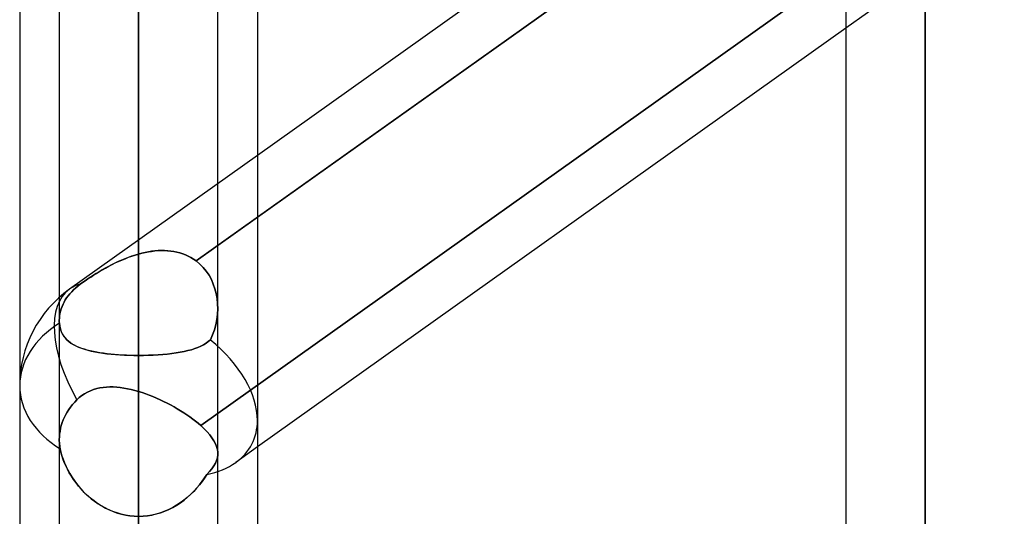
# Model space of a CAD drawing. Header units: millimetres. Extents: x -120 to 100, y -270 to 270.
# Tile 28 of 79: x -50 to -37.48, y -80.67 to -74.35. Entities that reach past the tile are written whole.
import ezdxf

# ---------------------------------------------------------------- set-up
doc = ezdxf.new("R2010")
doc.units = ezdxf.units.MM
doc.layers.add('MAIN-1', color=7, linetype='Continuous')
doc.layers.add('MAIN-2', color=7, linetype='Continuous')

msp = doc.modelspace()

# ---------------------------------------------------------------- linework, layer by layer
at = {"layer": 'MAIN-1'}
for p, q in [((-48.489, 0), (-48.489, -138.963)), ((-38.489, 0), (-38.489, -146.091)), ((-49.496, 0), (-49.496, -138.423)), ((-47.481, -138.299), (-47.481, 0)), ((-39.496, 0), (-39.496, -145.38)), ((-39.496, -70.744), (-46.978, -76.074)), ((-46.978, -76.861), (-39.496, -71.531)), ((-50, -72.595), (-50, -139.276)), ((-46.978, -73.035), (-46.978, -138.497)), ((-39.496, -74.455), (-46.978, -79.785))]:
    msp.add_line(p, q, dxfattribs=at)
at = {"layer": 'MAIN-2'}
for p, q in [((-48.489, 0), (-48.489, -137.431)), ((-48.489, 0), (-48.489, -126.312)), ((-48.489, 0), (-48.489, -127.737)), ((-48.489, 0), (-48.489, -115.192)), ((-48.489, 0), (-48.489, -116.617)), ((-48.489, 0), (-48.489, -104.07)), ((-48.489, 0), (-48.489, -105.496)), ((-48.489, 0), (-48.489, -92.947)), ((-48.489, 0), (-48.489, -94.373)), ((-48.489, 0), (-48.489, -81.821)), ((-48.489, 0), (-48.489, -83.248)), ((-38.489, 0), (-38.489, -144.71)), ((-48.489, -138.963), (-48.489, 0)), ((-48.489, -137.431), (-48.489, 0)), ((-48.489, -127.737), (-48.489, 0)), ((-48.489, -126.312), (-48.489, 0)), ((-48.489, -116.617), (-48.489, 0)), ((-48.489, -115.192), (-48.489, 0)), ((-48.489, -105.496), (-48.489, 0)), ((-48.489, -104.07), (-48.489, 0)), ((-48.489, -94.373), (-48.489, 0)), ((-48.489, -92.947), (-48.489, 0)), ((-48.489, -83.248), (-48.489, 0)), ((-48.489, -81.821), (-48.489, 0)), ((-38.489, -146.091), (-38.489, 0)), ((-38.489, -144.71), (-38.489, 0)), ((-39.175, -71.302), (-47.758, -77.417)), ((-38.489, -71.938), (-38.489, -96.115)), ((-48.489, -81.821), (-48.489, -72.119)), ((-48.489, -72.119), (-48.489, -81.821)), ((-48.489, -77.329), (-48.489, -72.778)), ((-48.489, -72.778), (-48.489, -77.329)), ((-37.481, -73.02), (-39.496, -74.455)), ((-39.099, -73.386), (-47.698, -79.512)), ((-47.698, -79.512), (-39.099, -73.386)), ((-38.489, -98.13), (-38.489, -73.454)), ((-48.489, -74.346), (-48.489, -78.62)), ((-48.489, -78.62), (-48.489, -74.346)), ((-48.489, -74.346), (-48.489, -84.038)), ((-48.489, -84.038), (-48.489, -74.346)), ((-46.978, -76.074), (-49.366, -77.775)), ((-47.758, -77.417), (-46.978, -76.861)), ((-48.577, -77.357), (-48.621, -77.373)), ((-48.617, -77.371), (-48.574, -77.356)), ((-48.533, -77.342), (-48.577, -77.357)), ((-48.574, -77.356), (-48.532, -77.342)), ((-48.489, -77.329), (-48.533, -77.342)), ((-48.532, -77.342), (-48.489, -77.329)), ((-48.447, -77.318), (-48.489, -77.329)), ((-48.489, -77.329), (-48.447, -77.318)), ((-48.406, -77.309), (-48.447, -77.318)), ((-48.447, -77.318), (-48.406, -77.309)), ((-48.364, -77.301), (-48.406, -77.309)), ((-48.406, -77.309), (-48.364, -77.301)), ((-48.323, -77.294), (-48.364, -77.301)), ((-48.364, -77.301), (-48.323, -77.295)), ((-48.281, -77.29), (-48.323, -77.294)), ((-48.323, -77.295), (-48.282, -77.29)), ((-48.282, -77.29), (-48.241, -77.286)), ((-48.24, -77.286), (-48.281, -77.29)), ((-48.241, -77.286), (-48.2, -77.285)), ((-48.199, -77.285), (-48.24, -77.286)), ((-48.2, -77.285), (-48.159, -77.285)), ((-48.159, -77.285), (-48.199, -77.285)), ((-48.118, -77.287), (-48.159, -77.285)), ((-48.159, -77.285), (-48.119, -77.287)), ((-48.119, -77.287), (-48.079, -77.291)), ((-48.079, -77.291), (-48.118, -77.287)), ((-48.04, -77.297), (-48.079, -77.291)), ((-48.079, -77.291), (-48.04, -77.297)), ((-48.001, -77.305), (-48.04, -77.297)), ((-48.04, -77.297), (-48.002, -77.305)), ((-48.002, -77.305), (-47.964, -77.315)), ((-47.964, -77.315), (-48.001, -77.305)), ((-47.927, -77.327), (-47.964, -77.315)), ((-47.964, -77.315), (-47.927, -77.327)), ((-47.891, -77.341), (-47.927, -77.327)), ((-47.927, -77.327), (-47.891, -77.341)), ((-47.856, -77.357), (-47.891, -77.341)), ((-47.891, -77.341), (-47.856, -77.357)), ((-47.822, -77.375), (-47.856, -77.357)), ((-47.856, -77.357), (-47.822, -77.375)), ((-48.872, -77.488), (-48.912, -77.51)), ((-48.907, -77.507), (-48.867, -77.485)), ((-48.832, -77.467), (-48.872, -77.488)), ((-48.867, -77.485), (-48.826, -77.464)), ((-48.791, -77.446), (-48.832, -77.467)), ((-48.826, -77.464), (-48.785, -77.443)), ((-48.749, -77.426), (-48.791, -77.446)), ((-48.785, -77.443), (-48.743, -77.424)), ((-48.707, -77.408), (-48.749, -77.426)), ((-48.743, -77.424), (-48.701, -77.405)), ((-48.664, -77.39), (-48.707, -77.408)), ((-48.701, -77.405), (-48.659, -77.388)), ((-48.621, -77.373), (-48.664, -77.39)), ((-48.659, -77.388), (-48.617, -77.371)), ((-47.789, -77.395), (-47.822, -77.375)), ((-47.822, -77.375), (-47.789, -77.395)), ((-47.758, -77.417), (-47.789, -77.395)), ((-47.789, -77.395), (-47.758, -77.417)), ((-47.758, -77.417), (-47.711, -77.456)), ((-47.711, -77.456), (-47.758, -77.417)), ((-47.711, -77.456), (-47.668, -77.499)), ((-47.667, -77.5), (-47.711, -77.456)), ((-49.063, -77.6), (-49.099, -77.623)), ((-49.097, -77.622), (-49.061, -77.598)), ((-49.027, -77.577), (-49.063, -77.6)), ((-49.061, -77.598), (-49.024, -77.575)), ((-48.989, -77.554), (-49.027, -77.577)), ((-49.024, -77.575), (-48.985, -77.552)), ((-48.951, -77.532), (-48.989, -77.554)), ((-48.985, -77.552), (-48.947, -77.529)), ((-48.912, -77.51), (-48.951, -77.532)), ((-48.947, -77.529), (-48.907, -77.507)), ((-47.668, -77.499), (-47.628, -77.547)), ((-47.628, -77.548), (-47.667, -77.5)), ((-47.628, -77.547), (-47.593, -77.599)), ((-47.593, -77.599), (-47.628, -77.548)), ((-47.593, -77.599), (-47.563, -77.653)), ((-47.563, -77.654), (-47.593, -77.599)), ((-49.288, -77.759), (-49.26, -77.736)), ((-49.26, -77.736), (-49.288, -77.759)), ((-49.26, -77.736), (-49.231, -77.714)), ((-49.231, -77.714), (-49.26, -77.736)), ((-49.231, -77.714), (-49.2, -77.691)), ((-49.2, -77.692), (-49.231, -77.714)), ((-49.2, -77.691), (-49.167, -77.669)), ((-49.168, -77.669), (-49.2, -77.692)), ((-49.134, -77.646), (-49.168, -77.669)), ((-49.167, -77.669), (-49.133, -77.645)), ((-49.099, -77.623), (-49.134, -77.646)), ((-49.133, -77.645), (-49.097, -77.622)), ((-47.563, -77.653), (-47.538, -77.711)), ((-47.538, -77.711), (-47.563, -77.654)), ((-47.538, -77.711), (-47.517, -77.771)), ((-47.517, -77.771), (-47.538, -77.711)), ((-49.403, -77.887), (-49.384, -77.861)), ((-49.384, -77.861), (-49.403, -77.887)), ((-49.384, -77.861), (-49.363, -77.835)), ((-49.363, -77.835), (-49.384, -77.861)), ((-49.363, -77.835), (-49.339, -77.809)), ((-49.339, -77.809), (-49.363, -77.835)), ((-49.339, -77.809), (-49.314, -77.784)), ((-49.314, -77.784), (-49.339, -77.809)), ((-49.314, -77.784), (-49.288, -77.759)), ((-49.288, -77.759), (-49.314, -77.784)), ((-47.517, -77.771), (-47.501, -77.833)), ((-47.501, -77.833), (-47.517, -77.771)), ((-47.501, -77.833), (-47.49, -77.897)), ((-47.49, -77.897), (-47.501, -77.833)), ((-49.462, -77.996), (-49.449, -77.967)), ((-49.449, -77.967), (-49.462, -77.996)), ((-49.449, -77.967), (-49.435, -77.94)), ((-49.435, -77.94), (-49.449, -77.967)), ((-49.435, -77.94), (-49.42, -77.913)), ((-49.42, -77.913), (-49.435, -77.94)), ((-49.42, -77.913), (-49.403, -77.887)), ((-49.403, -77.887), (-49.42, -77.913)), ((-47.49, -77.897), (-47.483, -77.961)), ((-47.483, -77.962), (-47.49, -77.897)), ((-47.483, -77.961), (-47.481, -78.026)), ((-47.481, -78.027), (-47.483, -77.962)), ((-49.495, -78.144), (-49.493, -78.115)), ((-49.493, -78.115), (-49.495, -78.144)), ((-49.493, -78.115), (-49.488, -78.085)), ((-49.488, -78.085), (-49.493, -78.115)), ((-49.488, -78.085), (-49.481, -78.055)), ((-49.481, -78.055), (-49.488, -78.085)), ((-49.481, -78.055), (-49.472, -78.025)), ((-49.472, -78.025), (-49.481, -78.055)), ((-49.472, -78.025), (-49.462, -77.996)), ((-49.462, -77.996), (-49.472, -78.025)), ((-47.484, -78.095), (-47.493, -78.162)), ((-47.493, -78.163), (-47.484, -78.095)), ((-47.481, -78.026), (-47.484, -78.095)), ((-47.484, -78.095), (-47.481, -78.027)), ((-49.496, -78.172), (-49.495, -78.144)), ((-49.495, -78.144), (-49.496, -78.172)), ((-49.496, -78.178), (-49.496, -78.172)), ((-49.496, -78.172), (-49.496, -78.178)), ((-49.496, -78.184), (-49.496, -78.178)), ((-49.496, -78.178), (-49.496, -78.184)), ((-49.496, -78.19), (-49.496, -78.184)), ((-49.496, -78.184), (-49.496, -78.19)), ((-49.496, -78.197), (-49.496, -78.19)), ((-49.496, -78.19), (-49.496, -78.197)), ((-49.495, -78.203), (-49.496, -78.197)), ((-49.496, -78.197), (-49.495, -78.203)), ((-49.495, -78.209), (-49.495, -78.203)), ((-49.495, -78.203), (-49.495, -78.209)), ((-49.491, -78.241), (-49.495, -78.209)), ((-49.495, -78.209), (-49.49, -78.246)), ((-49.485, -78.272), (-49.491, -78.241)), ((-47.506, -78.229), (-47.524, -78.295)), ((-47.524, -78.295), (-47.506, -78.23)), ((-47.493, -78.162), (-47.506, -78.229)), ((-47.506, -78.23), (-47.493, -78.163)), ((-49.49, -78.246), (-49.482, -78.281)), ((-49.476, -78.302), (-49.485, -78.272)), ((-49.482, -78.281), (-49.472, -78.313)), ((-49.465, -78.329), (-49.476, -78.302)), ((-49.472, -78.313), (-49.458, -78.343)), ((-49.452, -78.355), (-49.465, -78.329)), ((-49.458, -78.343), (-49.442, -78.371)), ((-49.437, -78.379), (-49.452, -78.355)), ((-47.548, -78.359), (-47.576, -78.42)), ((-47.576, -78.42), (-47.548, -78.359)), ((-47.524, -78.295), (-47.548, -78.359)), ((-47.548, -78.359), (-47.524, -78.295)), ((-49.442, -78.371), (-49.423, -78.397)), ((-49.419, -78.401), (-49.437, -78.379)), ((-49.423, -78.397), (-49.401, -78.42)), ((-49.4, -78.421), (-49.419, -78.401)), ((-49.401, -78.42), (-49.377, -78.442)), ((-49.379, -78.44), (-49.4, -78.421)), ((-49.356, -78.458), (-49.379, -78.44)), ((-49.377, -78.442), (-49.35, -78.463)), ((-49.331, -78.475), (-49.356, -78.458)), ((-49.35, -78.463), (-49.32, -78.481)), ((-49.304, -78.49), (-49.331, -78.475)), ((-49.32, -78.481), (-49.288, -78.498)), ((-49.275, -78.505), (-49.304, -78.49)), ((-47.662, -78.484), (-47.696, -78.502)), ((-47.696, -78.502), (-47.662, -78.484)), ((-47.631, -78.464), (-47.662, -78.484)), ((-47.662, -78.484), (-47.631, -78.464)), ((-47.602, -78.443), (-47.631, -78.464)), ((-47.631, -78.464), (-47.602, -78.443)), ((-47.576, -78.42), (-47.602, -78.443)), ((-47.602, -78.443), (-47.576, -78.42)), ((-49.288, -78.498), (-49.253, -78.514)), ((-49.244, -78.518), (-49.275, -78.505)), ((-49.253, -78.514), (-49.216, -78.529)), ((-49.212, -78.53), (-49.244, -78.518)), ((-49.216, -78.529), (-49.177, -78.542)), ((-49.177, -78.542), (-49.212, -78.53)), ((-49.141, -78.552), (-49.177, -78.542)), ((-49.177, -78.542), (-49.135, -78.554)), ((-49.103, -78.562), (-49.141, -78.552)), ((-49.135, -78.554), (-49.09, -78.565)), ((-49.063, -78.571), (-49.103, -78.562)), ((-49.09, -78.565), (-49.044, -78.575)), ((-49.021, -78.579), (-49.063, -78.571)), ((-49.044, -78.575), (-48.996, -78.584)), ((-48.979, -78.586), (-49.021, -78.579)), ((-48.996, -78.584), (-48.945, -78.591)), ((-48.934, -78.593), (-48.979, -78.586)), ((-48.945, -78.591), (-48.893, -78.598)), ((-48.889, -78.599), (-48.934, -78.593)), ((-48.893, -78.598), (-48.839, -78.604)), ((-48.842, -78.604), (-48.889, -78.599)), ((-48.793, -78.608), (-48.842, -78.604)), ((-48.839, -78.604), (-48.783, -78.609)), ((-48.744, -78.612), (-48.793, -78.608)), ((-48.783, -78.609), (-48.726, -78.613)), ((-48.694, -78.615), (-48.744, -78.612)), ((-48.726, -78.613), (-48.668, -78.616)), ((-48.644, -78.617), (-48.694, -78.615)), ((-48.668, -78.616), (-48.609, -78.618)), ((-48.592, -78.619), (-48.644, -78.617)), ((-48.363, -78.618), (-48.301, -78.616)), ((-48.3, -78.616), (-48.362, -78.618)), ((-48.301, -78.616), (-48.241, -78.612)), ((-48.239, -78.612), (-48.3, -78.616)), ((-48.241, -78.612), (-48.181, -78.608)), ((-48.179, -78.608), (-48.239, -78.612)), ((-48.181, -78.608), (-48.123, -78.602)), ((-48.121, -78.602), (-48.179, -78.608)), ((-48.123, -78.602), (-48.066, -78.596)), ((-48.065, -78.596), (-48.121, -78.602)), ((-48.066, -78.596), (-48.012, -78.588)), ((-48.01, -78.588), (-48.065, -78.596)), ((-48.012, -78.588), (-47.959, -78.58)), ((-47.958, -78.58), (-48.01, -78.588)), ((-47.959, -78.58), (-47.909, -78.57)), ((-47.909, -78.57), (-47.958, -78.58)), ((-47.861, -78.559), (-47.909, -78.57)), ((-47.909, -78.57), (-47.861, -78.559)), ((-47.816, -78.547), (-47.861, -78.559)), ((-47.861, -78.559), (-47.816, -78.547)), ((-47.773, -78.533), (-47.816, -78.547)), ((-47.816, -78.547), (-47.773, -78.533)), ((-47.734, -78.518), (-47.773, -78.533)), ((-47.773, -78.533), (-47.734, -78.518)), ((-47.696, -78.502), (-47.734, -78.518)), ((-47.734, -78.518), (-47.696, -78.502)), ((-48.609, -78.618), (-48.549, -78.62)), ((-48.541, -78.62), (-48.592, -78.619)), ((-48.549, -78.62), (-48.489, -78.62)), ((-48.489, -78.62), (-48.541, -78.62)), ((-48.425, -78.62), (-48.489, -78.62)), ((-48.489, -88.312), (-48.489, -78.62)), ((-48.489, -78.62), (-48.489, -88.312)), ((-48.489, -78.62), (-48.426, -78.62)), ((-48.426, -78.62), (-48.363, -78.618)), ((-48.362, -78.618), (-48.425, -78.62)), ((-49.209, -79.131), (-49.174, -79.107)), ((-49.174, -79.107), (-49.208, -79.13)), ((-49.137, -79.086), (-49.174, -79.107)), ((-49.174, -79.107), (-49.137, -79.087)), ((-49.099, -79.069), (-49.137, -79.086)), ((-49.137, -79.087), (-49.1, -79.069)), ((-49.1, -79.069), (-49.061, -79.054)), ((-49.061, -79.054), (-49.099, -79.069)), ((-49.021, -79.042), (-49.061, -79.054)), ((-49.061, -79.054), (-49.021, -79.042)), ((-48.981, -79.033), (-49.021, -79.042)), ((-49.021, -79.042), (-48.98, -79.033)), ((-48.939, -79.027), (-48.981, -79.033)), ((-48.98, -79.033), (-48.939, -79.027)), ((-48.939, -79.027), (-48.897, -79.022)), ((-48.898, -79.023), (-48.939, -79.027)), ((-48.855, -79.021), (-48.898, -79.023)), ((-48.897, -79.022), (-48.854, -79.021)), ((-48.811, -79.021), (-48.855, -79.021)), ((-48.854, -79.021), (-48.811, -79.021)), ((-48.767, -79.024), (-48.811, -79.021)), ((-48.811, -79.021), (-48.766, -79.024)), ((-48.722, -79.028), (-48.767, -79.024)), ((-48.766, -79.024), (-48.721, -79.028)), ((-48.676, -79.035), (-48.722, -79.028)), ((-48.721, -79.028), (-48.676, -79.035)), ((-48.63, -79.043), (-48.676, -79.035)), ((-48.676, -79.035), (-48.63, -79.043)), ((-48.583, -79.053), (-48.63, -79.043)), ((-48.63, -79.043), (-48.583, -79.053)), ((-48.536, -79.065), (-48.583, -79.053)), ((-48.583, -79.053), (-48.536, -79.065)), ((-48.489, -79.079), (-48.536, -79.065)), ((-48.536, -79.065), (-48.489, -79.079)), ((-48.489, -79.079), (-48.489, -106.191)), ((-48.489, -79.079), (-48.443, -79.093)), ((-48.443, -79.093), (-48.489, -79.079)), ((-48.443, -79.093), (-48.397, -79.109)), ((-48.397, -79.109), (-48.443, -79.093)), ((-48.397, -79.109), (-48.352, -79.125)), ((-48.352, -79.125), (-48.397, -79.109)), ((-49.301, -79.215), (-49.328, -79.245)), ((-49.328, -79.245), (-49.301, -79.215)), ((-49.273, -79.185), (-49.301, -79.215)), ((-49.301, -79.215), (-49.273, -79.185)), ((-49.242, -79.157), (-49.273, -79.185)), ((-49.273, -79.185), (-49.242, -79.157)), ((-49.208, -79.13), (-49.242, -79.157)), ((-49.242, -79.157), (-49.209, -79.131)), ((-48.352, -79.125), (-48.306, -79.144)), ((-48.306, -79.144), (-48.352, -79.125)), ((-48.306, -79.144), (-48.261, -79.163)), ((-48.261, -79.163), (-48.306, -79.144)), ((-48.261, -79.163), (-48.215, -79.183)), ((-48.215, -79.183), (-48.261, -79.163)), ((-48.215, -79.183), (-48.17, -79.204)), ((-48.17, -79.204), (-48.215, -79.183)), ((-48.17, -79.204), (-48.126, -79.227)), ((-48.126, -79.227), (-48.17, -79.204)), ((-48.126, -79.227), (-48.082, -79.25)), ((-48.082, -79.25), (-48.126, -79.227)), ((-49.396, -79.341), (-49.415, -79.373)), ((-49.415, -79.373), (-49.396, -79.341)), ((-49.376, -79.309), (-49.396, -79.341)), ((-49.396, -79.341), (-49.376, -79.309)), ((-49.353, -79.277), (-49.376, -79.309)), ((-49.376, -79.309), (-49.353, -79.277)), ((-49.328, -79.245), (-49.353, -79.277)), ((-49.353, -79.277), (-49.328, -79.245)), ((-48.082, -79.25), (-48.038, -79.274)), ((-48.038, -79.274), (-48.082, -79.25)), ((-48.038, -79.274), (-47.996, -79.298)), ((-47.996, -79.298), (-48.038, -79.274)), ((-47.996, -79.298), (-47.954, -79.323)), ((-47.954, -79.323), (-47.996, -79.298)), ((-47.954, -79.323), (-47.913, -79.349)), ((-47.913, -79.349), (-47.954, -79.323)), ((-47.913, -79.349), (-47.874, -79.376)), ((-47.874, -79.376), (-47.913, -79.349)), ((-49.459, -79.474), (-49.471, -79.51)), ((-49.471, -79.51), (-49.459, -79.474)), ((-49.446, -79.439), (-49.459, -79.474)), ((-49.459, -79.474), (-49.446, -79.439)), ((-49.431, -79.405), (-49.446, -79.439)), ((-49.446, -79.439), (-49.431, -79.405)), ((-49.415, -79.373), (-49.431, -79.405)), ((-49.431, -79.405), (-49.415, -79.373)), ((-47.874, -79.376), (-47.835, -79.403)), ((-47.835, -79.403), (-47.874, -79.376)), ((-47.835, -79.403), (-47.798, -79.43)), ((-47.798, -79.43), (-47.835, -79.403)), ((-47.798, -79.43), (-47.763, -79.457)), ((-47.763, -79.457), (-47.798, -79.43)), ((-47.763, -79.457), (-47.73, -79.484)), ((-47.73, -79.484), (-47.763, -79.457)), ((-47.73, -79.484), (-47.698, -79.512)), ((-47.698, -79.512), (-47.73, -79.484)), ((-49.487, -79.583), (-49.492, -79.62)), ((-49.492, -79.62), (-49.487, -79.583)), ((-49.48, -79.547), (-49.487, -79.583)), ((-49.487, -79.583), (-49.48, -79.547)), ((-49.471, -79.51), (-49.48, -79.547)), ((-49.48, -79.547), (-49.471, -79.51)), ((-47.656, -79.552), (-47.698, -79.512)), ((-47.698, -79.512), (-47.656, -79.552)), ((-47.617, -79.592), (-47.656, -79.552)), ((-47.656, -79.552), (-47.617, -79.592)), ((-47.583, -79.631), (-47.617, -79.592)), ((-47.617, -79.592), (-47.584, -79.631)), ((-49.495, -79.656), (-49.496, -79.69)), ((-49.496, -79.69), (-49.495, -79.656)), ((-49.496, -79.69), (-49.496, -79.71)), ((-49.496, -79.71), (-49.496, -79.69)), ((-49.496, -79.71), (-49.495, -79.729)), ((-49.495, -79.729), (-49.496, -79.71)), ((-49.492, -79.62), (-49.495, -79.656)), ((-49.495, -79.656), (-49.492, -79.62)), ((-49.495, -79.729), (-49.494, -79.749)), ((-49.493, -79.749), (-49.495, -79.729)), ((-47.584, -79.631), (-47.555, -79.67)), ((-47.555, -79.67), (-47.583, -79.631)), ((-47.531, -79.708), (-47.555, -79.67)), ((-47.555, -79.67), (-47.531, -79.708)), ((-47.511, -79.745), (-47.531, -79.708)), ((-47.531, -79.708), (-47.511, -79.745)), ((-49.494, -79.749), (-49.491, -79.769)), ((-49.491, -79.769), (-49.493, -79.749)), ((-49.491, -79.769), (-49.489, -79.789)), ((-49.489, -79.789), (-49.491, -79.769)), ((-49.489, -79.789), (-49.485, -79.81)), ((-49.485, -79.81), (-49.489, -79.789)), ((-49.476, -79.852), (-49.485, -79.81)), ((-49.485, -79.81), (-49.476, -79.853)), ((-49.464, -79.895), (-49.476, -79.852)), ((-49.476, -79.853), (-49.463, -79.897)), ((-47.497, -79.781), (-47.511, -79.745)), ((-47.511, -79.745), (-47.497, -79.781)), ((-47.487, -79.817), (-47.497, -79.781)), ((-47.497, -79.781), (-47.487, -79.817)), ((-47.482, -79.852), (-47.487, -79.817)), ((-47.487, -79.817), (-47.482, -79.852)), ((-47.482, -79.886), (-47.482, -79.852)), ((-47.482, -79.852), (-47.482, -79.886)), ((-46.978, -79.785), (-47.253, -79.982)), ((-49.45, -79.938), (-49.464, -79.895)), ((-49.463, -79.897), (-49.448, -79.942)), ((-49.433, -79.982), (-49.45, -79.938)), ((-49.448, -79.942), (-49.431, -79.986)), ((-49.414, -80.026), (-49.433, -79.982)), ((-49.431, -79.986), (-49.411, -80.032)), ((-47.531, -80.027), (-47.511, -79.992)), ((-47.511, -79.992), (-47.531, -80.027)), ((-47.511, -79.992), (-47.496, -79.957)), ((-47.496, -79.957), (-47.511, -79.992)), ((-47.496, -79.957), (-47.486, -79.922)), ((-47.486, -79.922), (-47.496, -79.957)), ((-47.486, -79.922), (-47.482, -79.886)), ((-47.482, -79.886), (-47.486, -79.922)), ((-49.392, -80.069), (-49.414, -80.026)), ((-49.411, -80.032), (-49.389, -80.076)), ((-49.369, -80.113), (-49.392, -80.069)), ((-49.389, -80.076), (-49.364, -80.121)), ((-49.343, -80.156), (-49.369, -80.113)), ((-47.621, -80.134), (-47.586, -80.098)), ((-47.586, -80.098), (-47.621, -80.134)), ((-47.586, -80.098), (-47.556, -80.062)), ((-47.556, -80.062), (-47.586, -80.098)), ((-47.556, -80.062), (-47.531, -80.027)), ((-47.531, -80.027), (-47.556, -80.062)), ((-49.364, -80.121), (-49.337, -80.165)), ((-49.315, -80.199), (-49.343, -80.156)), ((-49.337, -80.165), (-49.308, -80.209)), ((-49.284, -80.241), (-49.315, -80.199)), ((-49.308, -80.209), (-49.276, -80.251)), ((-49.251, -80.283), (-49.284, -80.241)), ((-47.681, -80.224), (-47.714, -80.268)), ((-47.712, -80.265), (-47.679, -80.222)), ((-47.65, -80.18), (-47.681, -80.224)), ((-47.679, -80.222), (-47.649, -80.178)), ((-47.621, -80.134), (-47.65, -80.18)), ((-47.649, -80.178), (-47.621, -80.134)), ((-49.276, -80.251), (-49.243, -80.293)), ((-49.216, -80.323), (-49.251, -80.283)), ((-49.243, -80.293), (-49.208, -80.333)), ((-49.179, -80.363), (-49.216, -80.323)), ((-49.208, -80.333), (-49.17, -80.371)), ((-49.14, -80.401), (-49.179, -80.363)), ((-47.787, -80.351), (-47.827, -80.39)), ((-47.824, -80.387), (-47.784, -80.348)), ((-47.75, -80.31), (-47.787, -80.351)), ((-47.784, -80.348), (-47.747, -80.307)), ((-47.714, -80.268), (-47.75, -80.31)), ((-47.747, -80.307), (-47.712, -80.265)), ((-49.17, -80.371), (-49.131, -80.408)), ((-49.098, -80.437), (-49.14, -80.401)), ((-49.131, -80.408), (-49.09, -80.443)), ((-49.055, -80.471), (-49.098, -80.437)), ((-49.09, -80.443), (-49.047, -80.476)), ((-49.01, -80.503), (-49.055, -80.471)), ((-49.047, -80.476), (-49.003, -80.508)), ((-48.003, -80.526), (-47.955, -80.495)), ((-47.912, -80.463), (-47.958, -80.496)), ((-47.955, -80.495), (-47.91, -80.461)), ((-47.869, -80.428), (-47.912, -80.463)), ((-47.91, -80.461), (-47.866, -80.425)), ((-47.827, -80.39), (-47.869, -80.428)), ((-47.866, -80.425), (-47.824, -80.387)), ((-48.963, -80.533), (-49.01, -80.503)), ((-49.003, -80.508), (-48.957, -80.536)), ((-48.915, -80.56), (-48.963, -80.533)), ((-48.957, -80.536), (-48.909, -80.563)), ((-48.865, -80.584), (-48.915, -80.56)), ((-48.909, -80.563), (-48.86, -80.587)), ((-48.814, -80.606), (-48.865, -80.584)), ((-48.86, -80.587), (-48.81, -80.608)), ((-48.762, -80.625), (-48.814, -80.606)), ((-48.81, -80.608), (-48.758, -80.626)), ((-48.156, -80.603), (-48.21, -80.623)), ((-48.209, -80.622), (-48.155, -80.603)), ((-48.104, -80.581), (-48.156, -80.603)), ((-48.155, -80.603), (-48.103, -80.58)), ((-48.054, -80.555), (-48.104, -80.581)), ((-48.103, -80.58), (-48.052, -80.554)), ((-48.005, -80.527), (-48.054, -80.555)), ((-48.052, -80.554), (-48.003, -80.526)), ((-47.958, -80.496), (-48.005, -80.527)), ((-48.708, -80.64), (-48.762, -80.625)), ((-48.758, -80.626), (-48.706, -80.641)), ((-48.654, -80.652), (-48.708, -80.64)), ((-48.706, -80.641), (-48.652, -80.652)), ((-48.6, -80.661), (-48.654, -80.652)), ((-48.652, -80.652), (-48.598, -80.661)), ((-48.544, -80.666), (-48.6, -80.661)), ((-48.598, -80.661), (-48.544, -80.666)), ((-48.489, -80.668), (-48.544, -80.666)), ((-48.544, -80.666), (-48.489, -80.668)), ((-48.489, -80.668), (-48.432, -80.666)), ((-48.432, -80.666), (-48.489, -80.668)), ((-48.432, -80.666), (-48.375, -80.66)), ((-48.375, -80.66), (-48.432, -80.666)), ((-48.375, -80.66), (-48.319, -80.651)), ((-48.319, -80.651), (-48.375, -80.66)), ((-48.319, -80.651), (-48.263, -80.638)), ((-48.264, -80.639), (-48.319, -80.651)), ((-48.21, -80.623), (-48.264, -80.639)), ((-48.263, -80.638), (-48.209, -80.622))]:
    msp.add_line(p, q, dxfattribs=at)
msp.add_arc((-48.489, -79.006), 1.511, 125.4658, 180, dxfattribs=at)
for major_axis, ratio, start_param, end_param in [((0.877, -1.231), 0.501864, 2.948901, 3.138396), ((0.877, -1.231), 0.501864, 2.948901, 3.138396), ((0.877, -1.231), 0.501864, 3.14158, 4.506401), ((0.877, -1.231), 0.501864, 3.14158, 4.506401), ((0.877, -1.231), 0.501864, 3.138396, 3.14158), ((0.877, -1.231), 0.501864, 3.138396, 3.14158), ((1.511, 0), 0.707107, 2.299234, 3.141593), ((1.511, 0), 0.707107, 2.299234, 3.141593), ((1.441, -0.743), 0.614789, 0.307022, 1.229514), ((1.441, -0.743), 0.614789, 0.307022, 1.229514), ((1.511, 0), 0.707107, 3.141593, 3.992566), ((1.511, 0), 0.707107, -3.141593, -2.290619), ((1.441, -0.743), 0.614789, -0.307612, 0.307022), ((1.441, -0.743), 0.614789, -0.307612, 0.307022), ((1.441, -0.743), 0.614789, -0.652449, -0.307612), ((1.441, -0.743), 0.614789, -0.652449, -0.307612)]:
    msp.add_ellipse((-48.489, -79.006), major_axis=major_axis, ratio=ratio, start_param=start_param, end_param=end_param, dxfattribs=at)

doc.saveas('drawing.dxf')
